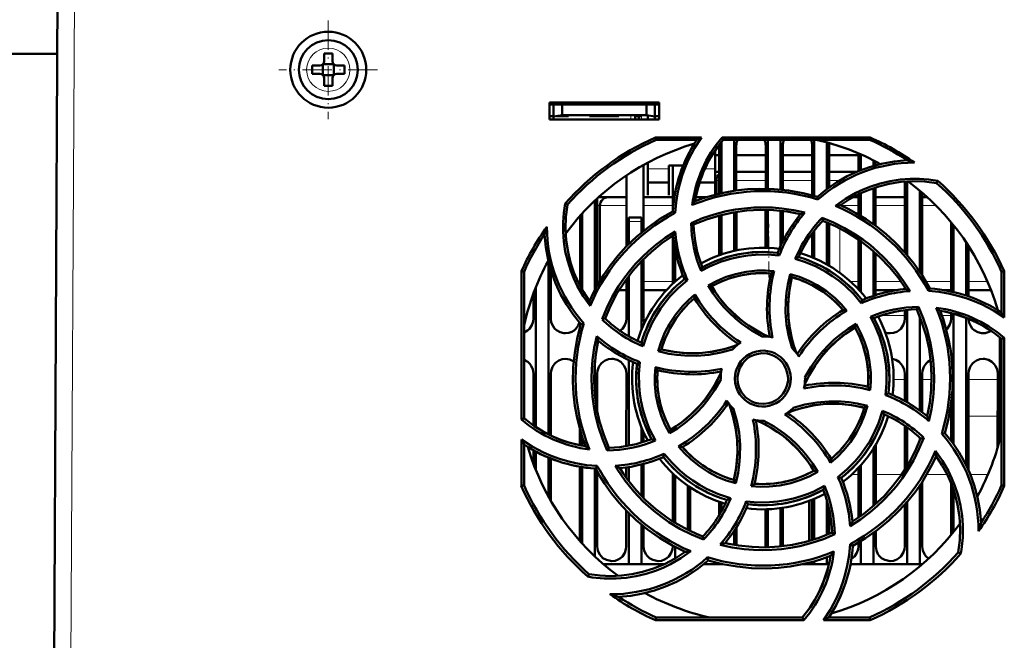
# Model space of a CAD drawing. Extents: x -1861 to 2179, y -1874 to 646.
# Tile 23 of 73: x 19 to 136, y -1584 to -1510. Entities that reach past the tile are written whole.
import ezdxf

# ---------------------------------------------------------------- set-up
doc = ezdxf.new("R2010")
doc.units = 0
doc.linetypes.add('DASHDOT', pattern=[18.5, 12, -3, 0.5, -3])

msp = doc.modelspace()

# ---------------------------------------------------------------- linework, layer by layer
at = {"color": 7, "lineweight": 50}
for p, q in [((23.07, -1587.23), (23.49, -1505.18)), ((23.45, -1514.34), (-40.32, -1514.34)), ((55.07, -1515.23), (55.07, -1514.31)), ((56.07, -1514.31), (56.07, -1515.23)), ((53.65, -1515.73), (54.57, -1515.73)), ((54.92, -1515.58), (54.93, -1515.59)), ((54.93, -1515.59), (56.21, -1515.59)), ((54.93, -1515.59), (54.93, -1516.86)), ((56.21, -1515.59), (56.22, -1515.58)), ((56.21, -1515.59), (56.21, -1516.86)), ((57.49, -1515.73), (56.57, -1515.73)), ((53.65, -1516.73), (54.57, -1516.73)), ((54.93, -1516.86), (54.92, -1516.88)), ((56.21, -1516.86), (54.93, -1516.86)), ((56.21, -1516.86), (56.22, -1516.88)), ((57.49, -1516.73), (56.57, -1516.73)), ((55.07, -1517.23), (55.07, -1518.15)), ((56.07, -1517.23), (56.07, -1518.15)), ((81.77, -1522.13), (81.77, -1520.13)), ((81.77, -1520.13), (94.77, -1520.13)), ((81.77, -1520.34), (94.77, -1520.34)), ((82.27, -1520.34), (82.27, -1521.79)), ((83.27, -1520.34), (83.27, -1521.61)), ((93.27, -1520.34), (93.27, -1521.61)), ((94.27, -1521.79), (94.27, -1520.34)), ((94.77, -1520.13), (94.77, -1522.13)), ((81.77, -1521.73), (82.27, -1521.73)), ((94.77, -1522.13), (81.77, -1522.13)), ((82.27, -1521.79), (83.27, -1521.61)), ((82.27, -1522.13), (82.27, -1521.79)), ((84.02, -1521.73), (82.6, -1521.73)), ((83.27, -1521.61), (93.27, -1521.61)), ((84.02, -1521.61), (84.02, -1521.73)), ((84.02, -1521.61), (84.02, -1521.73)), ((84.02, -1521.61), (84.02, -1521.73)), ((84.02, -1521.61), (84.02, -1521.73)), ((84.02, -1521.61), (84.02, -1521.73)), ((86.52, -1521.73), (86.52, -1521.61)), ((88.27, -1521.73), (86.52, -1521.73)), ((90.02, -1521.73), (88.27, -1521.73)), ((90.02, -1521.61), (90.02, -1521.73)), ((90.02, -1521.61), (90.02, -1521.73)), ((90.02, -1521.61), (90.02, -1521.73)), ((90.02, -1521.61), (90.02, -1521.73)), ((90.02, -1521.61), (90.02, -1521.73)), ((90.02, -1521.61), (90.02, -1521.73)), ((90.02, -1521.61), (90.02, -1521.73)), ((91.92, -1521.61), (91.92, -1521.73)), ((92.67, -1521.73), (91.92, -1521.73)), ((91.92, -1522.13), (91.92, -1521.73)), ((92.37, -1521.73), (92.37, -1522.13)), ((92.37, -1521.73), (92.67, -1521.73)), ((93.27, -1521.61), (94.27, -1521.79)), ((93.42, -1522.13), (93.42, -1521.64)), ((94.27, -1521.73), (94.77, -1521.73)), ((94.27, -1521.79), (94.27, -1522.13)), ((94.35, -1524.25), (99.78, -1524.25)), ((94.41, -1524.53), (94.35, -1524.25)), ((99.25, -1524.53), (94.41, -1524.53)), ((102.17, -1524.77), (102.17, -1530.87)), ((102.23, -1524.25), (119.78, -1524.25)), ((102.36, -1524.53), (102.23, -1524.25)), ((119.72, -1524.53), (102.36, -1524.53)), ((103.67, -1524.53), (103.67, -1530.59)), ((107.67, -1524.53), (107.67, -1530.34)), ((109.17, -1524.53), (109.17, -1530.43)), ((113.17, -1524.53), (113.17, -1531.17)), ((114.67, -1524.84), (114.67, -1530.36)), ((119.78, -1524.25), (119.72, -1524.53)), ((101.42, -1528.14), (101.42, -1525.78)), ((101.91, -1530.93), (101.91, -1525.23)), ((103.92, -1525.23), (103.92, -1530.55)), ((107.41, -1530.33), (107.41, -1525.23)), ((109.42, -1525.23), (109.42, -1530.45)), ((112.91, -1531.1), (112.91, -1525.23)), ((114.92, -1525.23), (114.92, -1530.17)), ((118.41, -1528.25), (118.41, -1526.14)), ((118.67, -1526.25), (118.67, -1528.15)), ((93.42, -1527.24), (93.42, -1528.14)), ((101.42, -1526.34), (101.91, -1526.34)), ((103.92, -1526.34), (107.41, -1526.34)), ((103.92, -1526.34), (107.41, -1526.34)), ((109.42, -1526.34), (112.91, -1526.34)), ((109.42, -1526.34), (112.91, -1526.34)), ((114.92, -1526.34), (118.41, -1526.34)), ((114.92, -1526.34), (118.41, -1526.34)), ((120.17, -1526.96), (120.17, -1527.64)), ((120.42, -1527.09), (120.42, -1527.56)), ((92.92, -1527.51), (92.93, -1535.32)), ((93.42, -1528.14), (93.42, -1531.09)), ((95.92, -1527.59), (97.63, -1527.59)), ((95.92, -1528.14), (95.92, -1527.59)), ((95.92, -1531.09), (95.92, -1528.14)), ((96.4, -1532.9), (96.41, -1527.59)), ((101.42, -1531.05), (101.42, -1528.14)), ((101.42, -1528.34), (101.91, -1528.34)), ((103.92, -1528.34), (107.41, -1528.34)), ((109.42, -1528.34), (112.91, -1528.34)), ((114.92, -1528.34), (118.19, -1528.34)), ((90.9, -1537.18), (90.91, -1528.75)), ((93.42, -1529.59), (95.92, -1529.59)), ((99.57, -1529.59), (101.42, -1529.59)), ((101.57, -1531.01), (101.57, -1529.34)), ((123.9, -1537.9), (123.91, -1529.48)), ((124.17, -1529.46), (124.17, -1538.2)), ((127.66, -1529.66), (127.79, -1529.4)), ((118.67, -1530.87), (118.67, -1533.55)), ((120.17, -1530.26), (120.17, -1534.54)), ((120.42, -1530.17), (120.43, -1534.73)), ((125.67, -1530.58), (125.67, -1540.17)), ((125.93, -1530.8), (125.93, -1540.57)), ((87.17, -1531.74), (87.17, -1542.33)), ((87.43, -1531.49), (87.43, -1541.84)), ((89.39, -1531.34), (87.61, -1531.34)), ((90.91, -1531.34), (88.76, -1531.34)), ((96.41, -1531.34), (92.93, -1531.34)), ((93.42, -1531.09), (93.42, -1531.09)), ((95.92, -1531.09), (95.92, -1531.09)), ((100.39, -1531.34), (99.13, -1531.34)), ((113.6, -1531.6), (113.53, -1531.28)), ((117.74, -1531.34), (118.4, -1531.34)), ((118.4, -1533.4), (118.41, -1530.99)), ((120.42, -1531.34), (123.9, -1531.34)), ((125.92, -1531.34), (126.54, -1531.34)), ((83.9, -1532.23), (83.63, -1532.1)), ((85.67, -1533.26), (85.67, -1542.31)), ((87.76, -1541.28), (87.76, -1532.34)), ((96.68, -1533.2), (96.4, -1533.02)), ((103.67, -1533.12), (103.67, -1537.71)), ((103.93, -1533.08), (103.93, -1537.65)), ((107.4, -1537.33), (107.4, -1532.83)), ((107.67, -1532.84), (107.67, -1537.34)), ((109.17, -1532.94), (109.17, -1537.13)), ((109.43, -1532.97), (109.43, -1536.58)), ((85.4, -1541.83), (85.4, -1533.55)), ((91.17, -1534.23), (91.17, -1533.73)), ((92.67, -1533.73), (91.17, -1533.73)), ((91.17, -1536.91), (91.17, -1534.23)), ((92.67, -1533.73), (92.67, -1534.23)), ((92.67, -1535.54), (92.67, -1534.23)), ((98.57, -1534.41), (98.87, -1534.59)), ((101.9, -1538.22), (101.9, -1533.51)), ((102.17, -1533.44), (102.17, -1538.13)), ((114.09, -1533.8), (114.16, -1534.13)), ((114.67, -1534.33), (114.67, -1539.32)), ((129.4, -1542.51), (129.4, -1534.34)), ((113.17, -1535.3), (113.17, -1538.58)), ((114.93, -1534.44), (114.93, -1539.47)), ((129.67, -1534.66), (129.67, -1542.57)), ((96.4, -1541.58), (96.4, -1535.91)), ((112.9, -1538.47), (112.9, -1535.66)), ((118.4, -1542.26), (118.4, -1536.35)), ((118.67, -1536.54), (118.67, -1542.55)), ((131.17, -1536.7), (131.17, -1542.98)), ((96.67, -1541.34), (96.67, -1537.43)), ((120.17, -1537.72), (120.17, -1543.03)), ((131.43, -1537.1), (131.43, -1543.07)), ((81.67, -1538.96), (81.67, -1559.44)), ((92.67, -1547.1), (92.67, -1538.95)), ((92.93, -1538.68), (92.93, -1545.73)), ((109.01, -1538.26), (108.82, -1537.93)), ((120.43, -1537.95), (120.43, -1542.94)), ((78.45, -1557.68), (78.47, -1540.11)), ((78.47, -1540.11), (78.77, -1540.18)), ((78.77, -1557.53), (78.77, -1540.18)), ((81.93, -1539.93), (81.93, -1545.73)), ((135.37, -1540.18), (135.66, -1540.11)), ((135.37, -1545.02), (135.37, -1540.18)), ((135.66, -1540.11), (135.67, -1545.59)), ((90.9, -1545.73), (90.9, -1541.05)), ((91.17, -1547.82), (91.17, -1540.7)), ((98.14, -1541.15), (97.77, -1541.06)), ((110.3, -1540.45), (110.51, -1540.81)), ((80.17, -1542), (80.17, -1558.58)), ((90.03, -1542.34), (90.9, -1542.34)), ((92.93, -1542.34), (95.65, -1542.34)), ((100.59, -1541.79), (101, -1541.9)), ((122.96, -1542.34), (120.43, -1542.34)), ((123.9, -1542.22), (123.9, -1542.03)), ((126.69, -1542.45), (126.87, -1542.16)), ((129.4, -1542.34), (128.51, -1542.34)), ((134.1, -1542.34), (131.43, -1542.34)), ((79.9, -1545.73), (79.9, -1542.68)), ((118.74, -1543.91), (118.84, -1543.54)), ((123.9, -1545.73), (123.9, -1544.73)), ((124.17, -1544.7), (124.17, -1555.65)), ((125.31, -1544.63), (125.5, -1544.33)), ((134.9, -1544.72), (134.9, -1544.69)), ((88.02, -1545.81), (88.37, -1545.73)), ((125.67, -1545.48), (125.67, -1556.61)), ((129.4, -1545.73), (129.4, -1545.08)), ((129.67, -1545.15), (129.67, -1560.61)), ((131.17, -1545.64), (131.17, -1563.11)), ((85.85, -1546.29), (85.51, -1546.37)), ((118, -1546.77), (118.11, -1546.35)), ((135.17, -1547.96), (135.17, -1560)), ((135.37, -1548.13), (135.67, -1547.99)), ((135.37, -1565.48), (135.37, -1548.13)), ((135.67, -1547.99), (135.68, -1565.55)), ((94.67, -1549.6), (95.05, -1549.39)), ((91.17, -1560.78), (91.17, -1550.64)), ((87.17, -1550.82), (87.17, -1554.83)), ((92.5, -1550.88), (92.17, -1551.08)), ((79.89, -1558.39), (79.9, -1552.23)), ((81.93, -1552.23), (81.94, -1559.57)), ((87.43, -1552.23), (87.44, -1556.67)), ((90.89, -1560.83), (90.9, -1552.23)), ((102.07, -1552.83), (102.07, -1552.94)), ((112.07, -1552.83), (112.06, -1552.72)), ((123.89, -1555.5), (123.9, -1552.23)), ((125.93, -1552.23), (125.94, -1556.81)), ((131.43, -1552.23), (131.44, -1563.7)), ((134.89, -1561), (134.9, -1552.23)), ((121.62, -1554.78), (121.96, -1554.58)), ((119.47, -1556.05), (119.08, -1556.27)), ((129.39, -1560.24), (129.39, -1555.62)), ((78.77, -1557.53), (78.45, -1557.68)), ((85.39, -1560.73), (85.39, -1558.88)), ((92.67, -1560.42), (92.67, -1558.57)), ((96.02, -1559.32), (96.13, -1558.89)), ((123.89, -1563.65), (123.89, -1558.43)), ((124.17, -1558.61), (124.17, -1563.21)), ((78.45, -1565.55), (78.45, -1560.05)), ((85.67, -1559.78), (85.67, -1560.79)), ((92.94, -1559.21), (92.94, -1560.34)), ((125.67, -1559.84), (125.67, -1560.18)), ((126.13, -1559.85), (125.76, -1559.93)), ((128.27, -1559.37), (128.62, -1559.29)), ((78.77, -1565.48), (78.77, -1560.65)), ((88.62, -1561.35), (88.82, -1561.03)), ((120.17, -1561.12), (120.17, -1567.95)), ((120.44, -1560.67), (120.44, -1567.7)), ((79.89, -1562.96), (79.89, -1561.33)), ((80.17, -1561.48), (80.17, -1563.67)), ((81.67, -1562.2), (81.67, -1566.82)), ((81.94, -1562.31), (81.94, -1567.32)), ((95.29, -1562.12), (95.39, -1561.74)), ((85.39, -1572.09), (85.39, -1563.28)), ((85.67, -1563.33), (85.67, -1572.4)), ((87.17, -1563.49), (87.17, -1573.93)), ((87.26, -1563.5), (87.45, -1563.19)), ((90.89, -1564.59), (90.89, -1563.36)), ((91.17, -1564.96), (91.17, -1563.32)), ((92.67, -1566.71), (92.67, -1563.01)), ((92.94, -1562.94), (92.94, -1566.99)), ((118.39, -1569.32), (118.39, -1563.41)), ((118.67, -1563.11), (118.67, -1569.12)), ((87.44, -1563.84), (87.44, -1572.73)), ((96.39, -1569.74), (96.39, -1564.07)), ((96.67, -1569.91), (96.67, -1564.32)), ((113.56, -1563.88), (113.13, -1563.76)), ((115.97, -1564.51), (116.36, -1564.6)), ((78.77, -1565.48), (78.45, -1565.55)), ((98.17, -1565.52), (98.17, -1570.74)), ((98.44, -1565.71), (98.44, -1570.88)), ((103.62, -1564.85), (103.85, -1565.24)), ((125.67, -1565.49), (125.67, -1574.83)), ((125.94, -1565.08), (125.94, -1572.73)), ((129.39, -1571.34), (129.39, -1565.26)), ((135.68, -1565.55), (135.37, -1565.48)), ((113.17, -1567.08), (113.17, -1571.88)), ((129.67, -1566.01), (129.67, -1571)), ((101.89, -1569.01), (101.89, -1567.44)), ((102.17, -1567.54), (102.17, -1568.53)), ((105.1, -1567.38), (105.31, -1567.73)), ((109.17, -1568.19), (109.17, -1572.72)), ((109.44, -1568.15), (109.44, -1572.69)), ((112.57, -1572.06), (112.57, -1567.32)), ((112.89, -1571.97), (112.89, -1567.2)), ((114.67, -1567.27), (114.67, -1571.33)), ((123.89, -1572.73), (123.89, -1567.77)), ((124.17, -1567.45), (124.17, -1574.83)), ((90.89, -1572.73), (90.89, -1568.47)), ((91.17, -1574.83), (91.17, -1568.75)), ((107.39, -1572.73), (107.39, -1568.33)), ((107.67, -1568.32), (107.67, -1572.82)), ((114.94, -1568.36), (114.94, -1571.21)), ((92.67, -1574.83), (92.67, -1570.12)), ((92.94, -1570.35), (92.94, -1572.73)), ((103.94, -1570.44), (103.94, -1572.59)), ((100.05, -1571.91), (99.97, -1571.53)), ((103.67, -1570.87), (103.67, -1572.54)), ((115.59, -1571.28), (115.26, -1571.07)), ((120.17, -1571.13), (120.17, -1574.83)), ((120.44, -1570.92), (120.44, -1572.73)), ((96.39, -1572.73), (96.39, -1572.64)), ((96.67, -1574.16), (96.67, -1572.78)), ((107.38, -1572.83), (107.39, -1572.73)), ((117.42, -1572.44), (117.73, -1572.64)), ((118.39, -1572.73), (118.39, -1572.28)), ((118.67, -1572.11), (118.67, -1574.83)), ((100.6, -1574.38), (100.52, -1574.02)), ((114.67, -1574.01), (114.67, -1574.83)), ((130.23, -1573.43), (130.54, -1573.58)), ((91.17, -1574.83), (88.17, -1574.83)), ((92.67, -1574.83), (91.17, -1574.83)), ((95.39, -1574.83), (92.67, -1574.83)), ((102.17, -1574.83), (100.07, -1574.83)), ((100.58, -1574.4), (100.62, -1574.39)), ((102.17, -1574.79), (102.17, -1574.83)), ((102.34, -1574.83), (102.17, -1574.83)), ((113.17, -1574.83), (111.79, -1574.83)), ((113.17, -1574.49), (113.17, -1574.83)), ((114.67, -1574.83), (113.17, -1574.83)), ((114.9, -1574.83), (114.67, -1574.83)), ((118.67, -1574.83), (117.45, -1574.83)), ((120.17, -1574.83), (118.67, -1574.83)), ((124.17, -1574.83), (120.17, -1574.83)), ((125.67, -1574.83), (124.17, -1574.83)), ((125.96, -1574.83), (125.67, -1574.83)), ((86.47, -1576), (86.32, -1576.3)), ((94.34, -1581.46), (94.41, -1581.13)), ((111.92, -1581.46), (94.34, -1581.46)), ((94.41, -1581.13), (111.77, -1581.13)), ((111.77, -1581.13), (111.92, -1581.46)), ((119.79, -1581.46), (114.25, -1581.46)), ((114.88, -1581.13), (119.72, -1581.13)), ((119.72, -1581.13), (119.79, -1581.46))]:
    msp.add_line(p, q, dxfattribs=at)
at = {"color": 7, "lineweight": 18}
for p, q in [((25.49, -1505.18), (25.07, -1587.23)), ((55.59, -1513.66), (55.57, -1513.66)), ((53, -1516.21), (53, -1516.23)), ((58.14, -1516.25), (58.14, -1516.23)), ((55.55, -1518.8), (55.57, -1518.8)), ((91.42, -1522.13), (91.42, -1521.61)), ((92.67, -1522.13), (92.67, -1521.73)), ((95.92, -1527.96), (93.42, -1527.96)), ((101.42, -1527.96), (100.21, -1527.96)), ((101.57, -1529.34), (101.91, -1529.34)), ((103.92, -1529.34), (107.41, -1529.34)), ((109.42, -1529.34), (112.91, -1529.34)), ((114.92, -1529.34), (116.21, -1529.34)), ((87.43, -1532.34), (87.76, -1532.34)), ((87.76, -1532.34), (90.9, -1532.34)), ((92.93, -1532.34), (96.4, -1532.34)), ((118.4, -1532.34), (116.37, -1532.34)), ((123.9, -1532.34), (120.43, -1532.34)), ((127.59, -1532.34), (125.93, -1532.34)), ((91.17, -1534.23), (92.67, -1534.23)), ((116.21, -1540.32), (116.21, -1535.04)), ((87.72, -1541.34), (87.43, -1541.34)), ((90.9, -1541.34), (90.69, -1541.34)), ((96.4, -1541.34), (92.93, -1541.34)), ((117.47, -1541.34), (118.4, -1541.34)), ((120.43, -1541.34), (123.44, -1541.34)), ((126.41, -1541.34), (129.4, -1541.34)), ((131.43, -1541.34), (133.69, -1541.34)), ((121.14, -1545.34), (123.9, -1545.34)), ((128.28, -1545.34), (129.4, -1545.34)), ((123.9, -1552.94), (122.56, -1552.94)), ((127.07, -1552.94), (125.94, -1552.94)), ((134.9, -1552.94), (131.44, -1552.94)), ((126.52, -1557.27), (126.57, -1557.27)), ((129.12, -1557.27), (129.39, -1557.27)), ((131.44, -1557.27), (134.89, -1557.27)), ((117.6, -1564.2), (118.39, -1564.2)), ((120.44, -1564.2), (123.52, -1564.2)), ((126.48, -1564.2), (128.92, -1564.2)), ((131.65, -1564.2), (133.74, -1564.2))]:
    msp.add_line(p, q, dxfattribs=at)
at = {"color": 7, "linetype": 'DASHDOT', "lineweight": 18, "ltscale": 0.292499}
msp.add_line((55.57, -1510.38), (55.57, -1522.08), dxfattribs=at)
at = {"color": 7, "linetype": 'DASHDOT', "lineweight": 18, "ltscale": 0.2925}
msp.add_line((61.42, -1516.23), (49.72, -1516.23), dxfattribs=at)
at = {"color": 7, "linetype": 'DASHDOT', "lineweight": 18, "ltscale": 0.01553}
for p, q in [((91.42, -1521.56), (91.42, -1522.18)), ((92.67, -1521.56), (92.67, -1522.18))]:
    msp.add_line(p, q, dxfattribs=at)
at = {"color": 7, "linetype": 'DASHDOT', "lineweight": 18, "ltscale": 0.003525}
for p, q in [((82.27, -1521.6), (82.27, -1521.74)), ((88.27, -1521.6), (88.27, -1521.74))]:
    msp.add_line(p, q, dxfattribs=at)
at = {"color": 7, "linetype": 'DASHDOT', "lineweight": 18, "ltscale": 0.045015}
msp.add_line((92.82, -1534.23), (91.01, -1534.23), dxfattribs=at)
at = {"color": 7, "linetype": 'DASHDOT', "lineweight": 18, "ltscale": 0.158231}
msp.add_line((107.76, -1540.84), (107.76, -1534.51), dxfattribs=at)
at = {"color": 7, "lineweight": 50}
for points in [[(99.78, -1524.25), (98.97, -1525.53), (98.27, -1526.87), (97.86, -1527.81), (97.51, -1528.77), (97.22, -1529.74), (96.99, -1530.72), (96.79, -1531.95), (96.68, -1533.2)], [(113.53, -1531.28), (114.66, -1530.37), (115.84, -1529.56), (117.08, -1528.86), (118.37, -1528.27), (119.7, -1527.78), (121.14, -1527.38), (122.63, -1527.11), (124.15, -1526.96)], [(115.69, -1532.36), (116.85, -1531.54), (118.09, -1530.83), (118.96, -1530.42), (119.85, -1530.07), (120.99, -1529.7), (122.15, -1529.43), (123.34, -1529.25), (124.53, -1529.16), (125.62, -1529.16), (126.71, -1529.24), (127.79, -1529.4)], [(127.66, -1529.66), (126.24, -1529.48), (124.82, -1529.44), (123.42, -1529.52), (122.05, -1529.74), (120.83, -1530.05), (119.65, -1530.45), (118.49, -1530.95), (117.35, -1531.57), (116.26, -1532.3)], [(113.53, -1531.28), (111.83, -1530.84), (110.12, -1530.54), (108.4, -1530.37), (106.68, -1530.33), (105.24, -1530.4), (103.82, -1530.56), (102.39, -1530.82), (100.98, -1531.17), (100.01, -1531.47), (99.04, -1531.81)], [(86.6, -1544.23), (85.78, -1543.06), (85.07, -1541.83), (84.66, -1540.96), (84.3, -1540.07), (83.94, -1538.93), (83.66, -1537.77), (83.48, -1536.59), (83.39, -1535.4), (83.39, -1534.3), (83.47, -1533.2), (83.63, -1532.1)], [(83.9, -1532.23), (83.72, -1533.66), (83.67, -1535.07), (83.76, -1536.47), (83.98, -1537.85), (84.28, -1539.06), (84.68, -1540.25), (85.19, -1541.41), (85.81, -1542.54), (86.53, -1543.64)], [(96.4, -1533.02), (94.88, -1533.91), (93.46, -1534.91), (92.13, -1536), (90.89, -1537.19), (89.92, -1538.26), (89.02, -1539.38), (88.2, -1540.57), (87.45, -1541.81), (86.97, -1542.71), (86.53, -1543.64)], [(98.57, -1534.41), (99.93, -1533.84), (101.31, -1533.37), (102.73, -1533.01), (103.81, -1532.8), (104.91, -1532.66), (106.02, -1532.57), (107.13, -1532.54), (108.22, -1532.57), (109.31, -1532.66), (110.69, -1532.87), (112.06, -1533.17)], [(98.86, -1534.59), (100.4, -1533.97), (101.97, -1533.49), (103.55, -1533.14), (105.16, -1532.92), (106.75, -1532.83), (108.34, -1532.87), (109.94, -1533.04), (111.54, -1533.34)], [(126.87, -1542.16), (125.98, -1540.65), (124.99, -1539.23), (123.89, -1537.89), (122.7, -1536.65), (121.64, -1535.69), (120.51, -1534.79), (119.33, -1533.96), (118.08, -1533.21), (117.18, -1532.73), (116.26, -1532.3)], [(114.09, -1533.79), (115.45, -1534.35), (116.76, -1535), (118.01, -1535.75), (118.93, -1536.37), (119.81, -1537.04), (120.65, -1537.76), (121.46, -1538.52), (122.21, -1539.32), (122.92, -1540.15), (123.75, -1541.28), (124.52, -1542.46)], [(114.16, -1534.13), (115.69, -1534.78), (117.14, -1535.55), (118.51, -1536.43), (119.8, -1537.41), (120.98, -1538.47), (122.08, -1539.62), (123.1, -1540.87), (124.01, -1542.21)], [(88.02, -1545.81), (88.58, -1544.45), (89.23, -1543.14), (89.97, -1541.88), (90.59, -1540.97), (91.27, -1540.09), (91.99, -1539.25), (92.75, -1538.44), (93.55, -1537.69), (94.39, -1536.98), (95.51, -1536.15), (96.69, -1535.39)], [(85.51, -1546.37), (84.6, -1545.24), (83.8, -1544.05), (83.1, -1542.82), (82.5, -1541.53), (82.01, -1540.2), (81.61, -1538.75), (81.34, -1537.27), (81.2, -1535.75)], [(88.37, -1545.73), (89.02, -1544.21), (89.78, -1542.76), (90.66, -1541.39), (91.64, -1540.1), (92.7, -1538.91), (93.86, -1537.81), (95.1, -1536.8), (96.44, -1535.89)], [(108.82, -1537.93), (107.3, -1537.83), (105.79, -1537.87), (104.31, -1538.07), (102.85, -1538.42), (101.43, -1538.92), (100.66, -1539.27), (99.9, -1539.65)], [(109.01, -1538.26), (107.61, -1538.14), (106.21, -1538.16), (105.27, -1538.25), (104.33, -1538.4), (103.39, -1538.61), (102.05, -1539.01), (100.76, -1539.55), (99.75, -1540.08)], [(118.74, -1543.91), (117.84, -1542.84), (116.84, -1541.86), (116.11, -1541.26), (115.34, -1540.7), (114.53, -1540.18), (113.29, -1539.52), (112.01, -1538.98), (110.91, -1538.64)], [(100.59, -1541.79), (101.64, -1541.24), (102.71, -1540.79), (103.82, -1540.44), (105.09, -1540.18), (106.39, -1540.04), (107.4, -1540.03), (108.42, -1540.1)], [(98.14, -1541.15), (97.07, -1542.06), (96.09, -1543.07), (95.49, -1543.8), (94.93, -1544.57), (94.41, -1545.38), (93.95, -1546.21), (93.34, -1547.58), (92.88, -1549)], [(108.04, -1540.37), (106.83, -1540.33), (105.63, -1540.4), (104.44, -1540.6), (103.29, -1540.91), (102.16, -1541.33), (101, -1541.9)], [(110.53, -1549.22), (110.14, -1547.84), (109.89, -1546.44), (109.77, -1545.01), (109.79, -1543.57), (109.87, -1542.62), (110.02, -1541.68), (110.3, -1540.45)], [(110.51, -1540.81), (110.21, -1542.31), (110.07, -1543.81), (110.07, -1545.31), (110.24, -1546.8), (110.56, -1548.27), (110.79, -1549.06), (111.07, -1549.84)], [(110.51, -1540.81), (110.26, -1542.03), (110.11, -1543.25), (110.07, -1544.46), (110.12, -1545.67), (110.27, -1546.87), (110.51, -1548.07), (110.76, -1548.96), (111.07, -1549.84)], [(110.3, -1540.45), (111.42, -1540.79), (112.5, -1541.23), (113.52, -1541.77), (114.61, -1542.48), (115.62, -1543.3), (116.35, -1544.01), (117.02, -1544.79)], [(106.97, -1547.83), (105.72, -1547.13), (104.55, -1546.32), (103.81, -1545.71), (103.11, -1545.06), (102.45, -1544.36), (101.83, -1543.63), (101.18, -1542.73), (100.59, -1541.79)], [(101.01, -1541.9), (101.42, -1542.55), (101.87, -1543.18), (102.84, -1544.35), (103.93, -1545.41), (104.63, -1545.99), (105.36, -1546.53), (106.14, -1547.03), (106.95, -1547.48), (107.78, -1547.88)], [(135.67, -1545.59), (134.39, -1544.76), (133.05, -1544.06), (132.12, -1543.66), (131.16, -1543.3), (130.19, -1543.01), (129.21, -1542.78), (127.96, -1542.57), (126.69, -1542.45)], [(94.67, -1549.6), (95.02, -1548.47), (95.47, -1547.39), (96.01, -1546.36), (96.72, -1545.28), (97.54, -1544.27), (98.25, -1543.54), (99.02, -1542.87)], [(125.31, -1544.63), (125.92, -1546.17), (126.41, -1547.73), (126.76, -1549.32), (126.97, -1550.93), (127.06, -1552.52), (127.03, -1554.11), (126.86, -1555.71), (126.56, -1557.3)], [(125.5, -1544.32), (126.07, -1545.68), (126.53, -1547.07), (126.9, -1548.48), (127.1, -1549.57), (127.25, -1550.66), (127.34, -1551.77), (127.37, -1552.88), (127.34, -1553.97), (127.25, -1555.06), (127.05, -1556.47), (126.74, -1557.87)], [(128.62, -1559.29), (129.06, -1557.59), (129.36, -1555.88), (129.53, -1554.17), (129.56, -1552.45), (129.49, -1551.01), (129.33, -1549.58), (129.08, -1548.16), (128.73, -1546.75), (128.43, -1545.77), (128.09, -1544.81)], [(78.77, -1547.36), (79.19, -1547.13), (79.42, -1546.92), (79.7, -1546.51), (79.86, -1546.05), (79.9, -1545.73)], [(81.93, -1545.73), (82, -1546.2), (82.2, -1546.64), (82.38, -1546.9), (82.61, -1547.11), (83.03, -1547.34), (83.49, -1547.45), (83.67, -1547.46)], [(90.14, -1547.17), (90.42, -1546.92), (90.7, -1546.51), (90.86, -1546.05), (90.9, -1545.73)], [(121.62, -1554.78), (121.74, -1553.4), (121.73, -1552), (121.64, -1551.06), (121.49, -1550.12), (121.28, -1549.18), (120.88, -1547.83), (120.35, -1546.54), (119.81, -1545.51)], [(121.96, -1554.58), (122.07, -1553.06), (122.02, -1551.56), (121.83, -1550.07), (121.48, -1548.62), (120.97, -1547.2), (120.63, -1546.42), (120.24, -1545.66)], [(122.17, -1547.46), (122.56, -1547.42), (122.93, -1547.29), (123.19, -1547.13), (123.42, -1546.92), (123.7, -1546.51), (123.86, -1546.05), (123.9, -1545.73)], [(128.81, -1547.04), (128.92, -1546.92), (129.2, -1546.51), (129.36, -1546.05), (129.4, -1545.73)], [(131.43, -1545.75), (131.51, -1546.21), (131.7, -1546.64), (131.88, -1546.9), (132.11, -1547.11), (132.53, -1547.34), (132.99, -1547.45), (133.17, -1547.46)], [(83.67, -1547.46), (84.06, -1547.42), (84.43, -1547.29), (84.69, -1547.13), (84.92, -1546.92), (85.17, -1546.56), (85.34, -1546.16)], [(85.51, -1546.37), (85.07, -1548.07), (84.77, -1549.78), (84.6, -1551.49), (84.57, -1553.21), (84.64, -1554.65), (84.8, -1556.08), (85.05, -1557.5), (85.4, -1558.91), (85.7, -1559.89), (86.04, -1560.85)], [(112.01, -1553.55), (112.59, -1552.39), (113.26, -1551.29), (114.02, -1550.26), (114.86, -1549.29), (115.78, -1548.4), (116.85, -1547.54), (118, -1546.77)], [(112.06, -1552.72), (112.77, -1551.48), (113.58, -1550.31), (114.19, -1549.57), (114.84, -1548.87), (115.54, -1548.2), (116.28, -1547.59), (117.17, -1546.94), (118.11, -1546.35)], [(119.53, -1553.81), (119.57, -1552.59), (119.49, -1551.39), (119.3, -1550.21), (118.99, -1549.05), (118.57, -1547.93), (118, -1546.77)], [(118.11, -1546.35), (118.66, -1547.39), (119.11, -1548.46), (119.46, -1549.56), (119.72, -1550.83), (119.86, -1552.13), (119.87, -1553.16), (119.8, -1554.2)], [(88.62, -1561.35), (88.06, -1559.99), (87.59, -1558.6), (87.23, -1557.19), (87.02, -1556.11), (86.87, -1555.01), (86.79, -1553.9), (86.76, -1552.79), (86.79, -1551.7), (86.88, -1550.6), (87.09, -1549.2), (87.39, -1547.81)], [(88.82, -1561.03), (88.21, -1559.49), (87.72, -1557.93), (87.37, -1556.34), (87.16, -1554.73), (87.07, -1553.15), (87.1, -1551.55), (87.27, -1549.95), (87.57, -1548.36)], [(103.46, -1549.37), (102.08, -1549.75), (100.68, -1550.01), (99.25, -1550.13), (97.81, -1550.11), (96.86, -1550.03), (95.91, -1549.88), (94.67, -1549.6)], [(95.05, -1549.39), (96.54, -1549.68), (98.04, -1549.83), (99.54, -1549.82), (101.03, -1549.66), (102.5, -1549.34), (103.29, -1549.1), (104.07, -1548.82)], [(95.05, -1549.39), (96.26, -1549.64), (97.48, -1549.78), (98.7, -1549.83), (99.9, -1549.78), (101.1, -1549.63), (102.3, -1549.38), (103.19, -1549.13), (104.07, -1548.82)], [(103.76, -1552.83), (103.79, -1552.39), (103.87, -1551.96), (104.02, -1551.54), (104.22, -1551.15), (104.47, -1550.78), (104.77, -1550.45), (105.1, -1550.17), (105.47, -1549.93), (105.88, -1549.75), (106.31, -1549.61), (106.75, -1549.54), (107.18, -1549.52), (107.62, -1549.57), (108.06, -1549.68), (108.48, -1549.84), (108.86, -1550.05), (109.21, -1550.31), (109.52, -1550.62), (109.8, -1550.97), (110.03, -1551.36), (110.2, -1551.76), (110.33, -1552.29), (110.37, -1552.83)], [(79.9, -1552.23), (79.82, -1551.77), (79.63, -1551.32), (79.44, -1551.07), (79.22, -1550.85), (79, -1550.71), (78.77, -1550.61)], [(83.67, -1550.5), (83.27, -1550.54), (82.9, -1550.67), (82.64, -1550.83), (82.41, -1551.04), (82.13, -1551.45), (81.97, -1551.91), (81.93, -1552.23)], [(89.17, -1550.5), (88.77, -1550.54), (88.4, -1550.67), (88.14, -1550.83), (87.91, -1551.04), (87.63, -1551.45), (87.47, -1551.91), (87.43, -1552.23)], [(90.9, -1552.23), (90.82, -1551.77), (90.63, -1551.32), (90.44, -1551.07), (90.22, -1550.85), (89.8, -1550.62), (89.34, -1550.51), (89.17, -1550.5)], [(110.07, -1552.83), (110.01, -1552.29), (109.85, -1551.74), (109.6, -1551.23), (109.36, -1550.9), (109.07, -1550.6), (108.74, -1550.34), (108.37, -1550.13), (107.98, -1549.97), (107.58, -1549.87), (106.96, -1549.83), (106.35, -1549.92), (105.95, -1550.04), (105.57, -1550.23), (105.22, -1550.47), (104.92, -1550.74), (104.66, -1551.05), (104.36, -1551.54), (104.17, -1552.08), (104.07, -1552.62), (104.07, -1552.83)], [(123.9, -1552.23), (123.82, -1551.77), (123.63, -1551.32), (123.44, -1551.07), (123.22, -1550.85), (122.83, -1550.63), (122.39, -1550.51)], [(126.95, -1550.65), (126.64, -1550.83), (126.41, -1551.04), (126.13, -1551.45), (125.97, -1551.91), (125.93, -1552.23)], [(133.17, -1550.5), (132.77, -1550.54), (132.4, -1550.67), (132.14, -1550.83), (131.91, -1551.04), (131.63, -1551.45), (131.47, -1551.91), (131.43, -1552.23)], [(134.9, -1552.23), (134.82, -1551.77), (134.63, -1551.32), (134.44, -1551.07), (134.22, -1550.85), (133.8, -1550.62), (133.34, -1550.51), (133.17, -1550.5)], [(92.17, -1551.08), (92.06, -1552.6), (92.11, -1554.1), (92.3, -1555.59), (92.65, -1557.04), (93.16, -1558.46), (93.5, -1559.24), (93.89, -1560)], [(92.5, -1550.88), (92.39, -1552.28), (92.41, -1553.68), (92.5, -1554.63), (92.65, -1555.57), (92.86, -1556.51), (93.12, -1557.41), (93.37, -1558.13), (93.65, -1558.82), (93.98, -1559.5), (94.34, -1560.16)], [(96.02, -1559.32), (95.47, -1558.27), (95.01, -1557.19), (94.67, -1556.08), (94.4, -1554.81), (94.27, -1553.51), (94.26, -1552.49), (94.33, -1551.47)], [(94.6, -1551.85), (94.56, -1553.07), (94.64, -1554.27), (94.83, -1555.45), (95.14, -1556.61), (95.56, -1557.74), (96.13, -1558.89)], [(102.07, -1552.94), (101.36, -1554.18), (100.55, -1555.36), (99.95, -1556.1), (99.29, -1556.8), (98.6, -1557.46), (97.86, -1558.08), (96.97, -1558.73), (96.02, -1559.32)], [(96.13, -1558.89), (96.79, -1558.47), (97.41, -1558.03), (98.58, -1557.05), (99.64, -1555.97), (100.22, -1555.27), (100.76, -1554.53), (101.26, -1553.76), (101.71, -1552.95), (102.12, -1552.11)], [(110.37, -1552.83), (110.35, -1553.27), (110.26, -1553.7), (110.12, -1554.12), (109.92, -1554.51), (109.66, -1554.88), (109.36, -1555.22), (109.03, -1555.5), (108.66, -1555.73), (108.25, -1555.92), (107.82, -1556.05), (107.39, -1556.13), (106.95, -1556.14), (106.52, -1556.1), (106.08, -1555.99), (105.66, -1555.83), (105.28, -1555.62), (104.93, -1555.36), (104.61, -1555.05), (104.34, -1554.7), (104.11, -1554.31), (103.93, -1553.91), (103.8, -1553.38), (103.76, -1552.83)], [(104.07, -1552.83), (104.12, -1553.38), (104.28, -1553.92), (104.54, -1554.43), (104.77, -1554.77), (105.06, -1555.06), (105.39, -1555.32), (105.76, -1555.53), (106.15, -1555.69), (106.55, -1555.79), (107.17, -1555.83), (107.78, -1555.74), (108.18, -1555.62), (108.56, -1555.43), (108.91, -1555.19), (109.21, -1554.92), (109.47, -1554.61), (109.77, -1554.12), (109.96, -1553.58), (110.06, -1553.04), (110.07, -1552.83)], [(103.06, -1555.82), (103.54, -1557.27), (103.87, -1558.74), (104.05, -1560.23), (104.07, -1561.72), (103.94, -1563.22), (103.8, -1564.04), (103.62, -1564.85)], [(103.06, -1555.82), (103.52, -1557.23), (103.84, -1558.66), (104.02, -1560.11), (104.06, -1561.57), (103.96, -1563.03), (103.82, -1563.94), (103.62, -1564.85)], [(103.61, -1556.45), (104, -1557.83), (104.25, -1559.23), (104.37, -1560.66), (104.36, -1562.1), (104.27, -1563.05), (104.13, -1564), (103.85, -1565.24)], [(119.08, -1556.27), (117.59, -1555.98), (116.09, -1555.83), (114.59, -1555.84), (113.1, -1556), (111.63, -1556.32), (110.84, -1556.56), (110.06, -1556.84)], [(119.08, -1556.28), (117.87, -1556.02), (116.65, -1555.88), (115.43, -1555.83), (114.23, -1555.88), (113.03, -1556.03), (111.83, -1556.28), (110.94, -1556.53), (110.06, -1556.84)], [(110.68, -1556.28), (112.06, -1555.9), (113.47, -1555.65), (114.9, -1555.53), (116.34, -1555.55), (117.29, -1555.63), (118.23, -1555.77), (119.47, -1556.05)], [(119.47, -1556.05), (119.13, -1557.17), (118.69, -1558.24), (118.16, -1559.27), (117.45, -1560.36), (116.63, -1561.37), (115.9, -1562.12), (115.1, -1562.81)], [(115.97, -1564.51), (117.03, -1563.61), (118, -1562.62), (118.6, -1561.89), (119.17, -1561.12), (119.69, -1560.31), (120.15, -1559.48), (120.77, -1558.1), (121.25, -1556.65)], [(113.13, -1563.76), (112.71, -1563.11), (112.26, -1562.48), (111.29, -1561.31), (110.2, -1560.25), (109.5, -1559.67), (108.77, -1559.13), (107.99, -1558.63), (107.18, -1558.18), (106.35, -1557.78)], [(107.18, -1557.83), (108.43, -1558.53), (109.6, -1559.35), (110.34, -1559.95), (111.04, -1560.61), (111.71, -1561.3), (112.32, -1562.04), (112.98, -1562.94), (113.57, -1563.88)], [(78.45, -1560.05), (79.72, -1560.87), (81.06, -1561.58), (82, -1561.98), (82.96, -1562.33), (83.93, -1562.63), (84.91, -1562.86), (86.17, -1563.08), (87.45, -1563.19)], [(126.13, -1559.85), (125.57, -1561.21), (124.93, -1562.52), (124.18, -1563.77), (123.56, -1564.69), (122.89, -1565.57), (122.17, -1566.42), (121.41, -1567.22), (120.62, -1567.97), (119.78, -1568.68), (118.63, -1569.54), (117.41, -1570.33)], [(125.76, -1559.93), (125.11, -1561.45), (124.35, -1562.9), (123.47, -1564.27), (122.49, -1565.56), (121.43, -1566.75), (120.27, -1567.85), (119.03, -1568.86), (117.69, -1569.78)], [(128.62, -1559.29), (129.53, -1560.42), (130.33, -1561.61), (131.03, -1562.85), (131.63, -1564.13), (132.12, -1565.47), (132.52, -1566.91), (132.79, -1568.39), (132.93, -1569.91)], [(103.85, -1565.24), (102.73, -1564.9), (101.67, -1564.47), (100.64, -1563.93), (99.55, -1563.22), (98.53, -1562.4), (97.78, -1561.67), (97.08, -1560.87)], [(95.39, -1561.74), (96.28, -1562.79), (97.27, -1563.76), (97.99, -1564.36), (98.76, -1564.92), (99.57, -1565.44), (100.4, -1565.9), (101.09, -1566.23), (101.8, -1566.52), (102.52, -1566.78), (103.25, -1567)], [(117.73, -1572.64), (119.25, -1571.75), (120.67, -1570.75), (122, -1569.66), (123.24, -1568.47), (124.21, -1567.4), (125.11, -1566.28), (125.93, -1565.09), (126.68, -1563.85), (127.16, -1562.95), (127.6, -1562.02)], [(127.53, -1561.4), (128.35, -1562.56), (129.07, -1563.8), (129.48, -1564.66), (129.84, -1565.56), (130.21, -1566.7), (130.49, -1567.86), (130.68, -1569.04), (130.77, -1570.23), (130.76, -1571.66), (130.62, -1573.09), (130.54, -1573.58)], [(130.23, -1573.43), (130.41, -1572), (130.46, -1570.59), (130.37, -1569.19), (130.15, -1567.81), (129.85, -1566.6), (129.45, -1565.41), (128.94, -1564.25), (128.32, -1563.12), (127.6, -1562.02)], [(97.87, -1573.37), (96.3, -1572.59), (94.81, -1571.7), (93.4, -1570.7), (92.07, -1569.61), (91.03, -1568.61), (90.05, -1567.56), (89.14, -1566.44), (88.3, -1565.25), (87.76, -1564.39), (87.26, -1563.5)], [(89.81, -1563.56), (90.74, -1564.93), (91.76, -1566.21), (92.9, -1567.41), (94.14, -1568.51), (95.01, -1569.19), (95.92, -1569.83), (97.24, -1570.62), (98.62, -1571.32), (100.05, -1571.91)], [(113.57, -1563.88), (112.54, -1564.43), (111.47, -1564.88), (110.37, -1565.23), (109.1, -1565.5), (107.8, -1565.63), (106.75, -1565.65), (105.69, -1565.58)], [(106.09, -1565.29), (107.3, -1565.33), (108.5, -1565.26), (109.69, -1565.06), (110.84, -1564.76), (111.97, -1564.33), (113.13, -1563.76)], [(105.1, -1567.38), (106.48, -1567.5), (107.87, -1567.48), (108.81, -1567.39), (109.75, -1567.24), (110.69, -1567.04), (111.6, -1566.78), (112.32, -1566.52), (113.03, -1566.24), (113.72, -1565.91), (114.39, -1565.55)], [(105.31, -1567.73), (106.83, -1567.83), (108.34, -1567.79), (109.82, -1567.59), (111.28, -1567.24), (112.7, -1566.74), (113.47, -1566.39), (114.23, -1566.01)], [(115.6, -1571.28), (114.24, -1571.85), (112.86, -1572.31), (111.44, -1572.68), (110.36, -1572.89), (109.26, -1573.04), (108.15, -1573.13), (107.04, -1573.16), (105.95, -1573.13), (104.86, -1573.04), (103.43, -1572.83), (102.01, -1572.52)], [(115.27, -1571.07), (113.73, -1571.69), (112.16, -1572.17), (110.58, -1572.52), (108.97, -1572.74), (107.38, -1572.83), (105.79, -1572.79), (104.19, -1572.62), (102.59, -1572.32)], [(87.44, -1572.73), (87.52, -1573.19), (87.71, -1573.64), (87.9, -1573.89), (88.12, -1574.1), (88.54, -1574.33), (89, -1574.44), (89.17, -1574.45)], [(89.17, -1574.45), (89.56, -1574.41), (89.93, -1574.27), (90.2, -1574.11), (90.43, -1573.9), (90.7, -1573.49), (90.85, -1573.03), (90.89, -1572.73)], [(92.94, -1572.73), (93.02, -1573.19), (93.21, -1573.64), (93.4, -1573.89), (93.62, -1574.1), (94.04, -1574.33), (94.5, -1574.44), (94.67, -1574.45)], [(94.67, -1574.45), (95.06, -1574.41), (95.43, -1574.27), (95.7, -1574.11), (95.93, -1573.9), (96.2, -1573.49), (96.35, -1573.03), (96.39, -1572.73)], [(114.25, -1581.46), (115.07, -1580.19), (115.78, -1578.86), (116.19, -1577.93), (116.54, -1576.97), (116.84, -1576), (117.08, -1575.02), (117.3, -1573.74), (117.42, -1572.44)], [(117.56, -1574.2), (117.93, -1573.9), (118.2, -1573.49), (118.35, -1573.03), (118.39, -1572.73)], [(120.44, -1572.73), (120.52, -1573.19), (120.71, -1573.64), (120.9, -1573.89), (121.12, -1574.1), (121.54, -1574.33), (122, -1574.44), (122.17, -1574.45)], [(122.17, -1574.45), (122.56, -1574.41), (122.93, -1574.27), (123.2, -1574.11), (123.43, -1573.9), (123.7, -1573.49), (123.85, -1573.03), (123.89, -1572.73)], [(125.94, -1572.73), (126.02, -1573.19), (126.21, -1573.64), (126.4, -1573.89), (126.71, -1574.16)], [(98.52, -1573.29), (97.35, -1574.12), (96.12, -1574.83), (95.26, -1575.24), (94.36, -1575.61), (93.23, -1575.98), (92.06, -1576.26), (90.88, -1576.45), (89.69, -1576.54), (88.26, -1576.53), (86.84, -1576.39), (86.32, -1576.3)], [(97.87, -1573.37), (96.67, -1574.15), (95.42, -1574.82), (94.12, -1575.35), (92.79, -1575.75), (91.56, -1576.02), (90.32, -1576.17), (89.06, -1576.23), (87.77, -1576.17), (86.47, -1576)], [(100.6, -1574.38), (102.3, -1574.82), (104.01, -1575.12), (105.73, -1575.29), (107.45, -1575.33), (108.89, -1575.26), (110.31, -1575.1), (111.74, -1574.84), (113.15, -1574.49), (114.12, -1574.2), (115.09, -1573.85)], [(89.98, -1578.7), (91.43, -1578.56), (92.84, -1578.31), (94.21, -1577.95), (95.55, -1577.48), (96.85, -1576.9), (98.16, -1576.18), (99.41, -1575.34), (100.6, -1574.38)]]:
    msp.add_lwpolyline(points, dxfattribs=at)
for radius in [4.5, 3.5]:
    msp.add_circle((55.57, -1516.23), radius, dxfattribs=at)
at = {"color": 7, "lineweight": 18}
for start, end in [(90, 179.4706), (0, 89.4706), (180, 269.4706), (270, 359.4706)]:
    msp.add_arc((55.57, -1516.23), 2.57, start, end, dxfattribs=at)
at = {"color": 7, "lineweight": 50}
for centre, radius, start, end in [((55.57, -1531.4), 17.1, 89.9978, 91.6733), ((55.57, -1531.4), 17.1, 88.3267, 90.0022), ((70.74, -1516.23), 17.1, 178.3267, 180.0022), ((54.57, -1515.23), 0.5, 270, 360), ((56.57, -1515.23), 0.5, 180, 270), ((40.4, -1516.23), 17.1, 359.9978, 1.6733), ((70.78, -1516.23), 17.14, 179.9996, 181.6715), ((54.57, -1517.23), 0.5, 0, 90), ((56.57, -1517.23), 0.5, 90, 180), ((40.36, -1516.23), 17.14, 358.3285, 0.0004), ((55.57, -1501.02), 17.13, 268.3286, 271.6729), ((107.04, -1552.83), 31.27, 113.9462, 138.4836), ((107.07, -1552.83), 29, 106.2315, 143.7055), ((113.87, -1534.17), 17.51, 146.5977, 176.2303), ((113.85, -1534.18), 15.28, 139.4824, 172.7953), ((113.9, -1534.19), 15.04, 140.0655, 170.9043), ((117.28, -1558), 38.02, 117.4073, 118.3144), ((105.69, -1525.26), 1.77, 155.5602, 178.9273), ((105.64, -1525.26), 1.77, 1.0727, 24.4421), ((111.19, -1525.26), 1.77, 155.5602, 178.9273), ((111.14, -1525.26), 1.77, 1.0727, 24.4421), ((107.07, -1552.83), 29, 61.2345, 77.3856), ((116.48, -1525.24), 1.56, 168.3955, 179.7115), ((107.09, -1552.78), 30.95, 56.5499, 65.9119), ((107.08, -1552.84), 31.28, 54.9732, 66.0518), ((100.47, -1525.23), 1.43, 0.0335, 4.9194), ((125.07, -1544.43), 17.2, 90.1058, 131.8034), ((118.15, -1549.09), 22.92, 72.5342, 74.849), ((102.57, -1529.34), 1, 131.2445, 180), ((107.07, -1552.83), 29, 16.2315, 53.7055), ((107.1, -1552.84), 31.27, 24.0095, 48.5569), ((107.07, -1552.82), 22.2, 72.8819, 112.17), ((87.61, -1532.34), 1, 90, 91.1151), ((88.76, -1532.34), 1, 90, 180), ((115, -1544.75), 20.55, 140.9596, 142.5601), ((107.07, -1552.81), 22.2, 117.921, 157.2549), ((125.08, -1544.43), 17.22, 139.1507, 158.9978), ((118.62, -1554.06), 21.9, 107.4313, 108.8722), ((118.48, -1553.42), 21.24, 95.9897, 97.542), ((107.06, -1552.81), 22.19, 27.8372, 67.1397), ((113.95, -1534.16), 15.38, 180.9083, 202.6111), ((124.98, -1544.38), 17.4, 140.5839, 158.2405), ((125.1, -1544.48), 15.34, 135.8645, 157.6209), ((124.97, -1544.37), 14.89, 136.5452, 156.5403), ((107.04, -1552.84), 31.28, 144.8592, 155.9889), ((103.32, -1541.74), 22.92, 162.4699, 164.8432), ((98.68, -1534.81), 17.21, 180.084, 221.8343), ((116.25, -1545.6), 22.06, 152.4404, 153.8818), ((113.81, -1534.16), 17.16, 184.1017, 204.039), ((113.75, -1534.19), 14.89, 181.5343, 201.5293), ((107.02, -1552.81), 30.95, 146.5499, 155.9119), ((113.76, -1534.19), 17.4, 185.581, 203.2377), ((107.07, -1552.83), 15.5, 82.7584, 118.2829), ((107.06, -1552.82), 14.99, 83.2759, 118.5515), ((107.07, -1552.83), 29, 151.2345, 167.3963), ((120.76, -1558.6), 22.25, 115.1158, 116.2622), ((107.07, -1552.82), 14.99, 38.2759, 73.5508), ((107.07, -1552.83), 15.5, 37.7586, 73.2809), ((119.68, -1546.82), 21.04, 160.0704, 161.2868), ((125.14, -1544.42), 17.28, 165.5243, 191.8456), ((118.09, -1554.04), 16.97, 124.7597, 126.2991), ((107.07, -1552.83), 15.5, 127.7585, 163.2809), ((107.06, -1552.83), 14.99, 128.2771, 163.5473), ((107.06, -1552.82), 12.49, 85.4943, 119.0148), ((124.84, -1544.43), 17.28, 166.4009, 191.5798), ((107.07, -1552.82), 12.49, 40.493, 74.0178), ((125.72, -1559.56), 17.14, 94.019, 114.0116), ((125.7, -1559.52), 17.4, 95.581, 113.2376), ((114.31, -1561.98), 22.02, 62.402, 63.8774), ((125.72, -1559.64), 17.52, 56.5978, 86.2298), ((107.56, -1541.43), 21.15, 185.9964, 187.6136), ((107.06, -1552.83), 12.49, 130.4968, 164.0121), ((115.53, -1545.83), 16.77, 169.8225, 171.397), ((113.7, -1534.32), 17.28, 211.4005, 236.5795), ((113.89, -1534.12), 17.26, 210.4821, 236.8462), ((125.57, -1559.46), 17.28, 121.4006, 146.5794), ((125.76, -1559.64), 17.23, 120.4639, 146.8631), ((113.88, -1562.08), 17.57, 79.6987, 81.2045), ((125.75, -1559.73), 15.41, 90.9364, 112.6638), ((125.7, -1559.51), 14.89, 91.5344, 111.5293), ((107.06, -1552.81), 22.2, 342.8103, 22.1524), ((125.73, -1559.63), 15.3, 49.5187, 82.9268), ((115.09, -1560.84), 20.63, 50.9648, 52.6206), ((125.71, -1559.66), 15.04, 50.0655, 80.9046), ((98.7, -1534.81), 15.34, 225.8399, 247.6864), ((98.61, -1534.92), 14.89, 226.5452, 246.5403), ((94.62, -1545.71), 1.68, 180.7762, 199.2149), ((112.55, -1567.01), 22.69, 70.191, 71.3401), ((107.07, -1552.83), 14.99, 353.2762, 28.5538), ((107.07, -1552.83), 15.5, 352.7585, 28.2828), ((101.94, -1563.02), 37.96, 27.3377, 28.31), ((107.07, -1552.81), 22.2, 162.928, 202.3142), ((107.07, -1552.83), 12.49, 355.494, 29.0174), ((133.17, -1545.72), 1.74, 269.9062, 302.9079), ((98.68, -1534.8), 17.23, 229.0713, 249.0037), ((108.31, -1541.27), 21.92, 197.3633, 198.8707), ((98.62, -1534.92), 17.4, 230.5838, 248.2405), ((107.07, -1552.83), 5, 76.4719, 91.1148), ((122.17, -1545.7), 1.76, 250.1193, 269.9834), ((111.5, -1539.78), 20.77, 205.0489, 206.3156), ((107.07, -1552.83), 5, 121.4638, 136.1511), ((107.07, -1552.83), 5, 31.447, 46.1498), ((83.67, -1552.24), 1.74, 55.4072, 90.1212), ((107.07, -1552.83), 15.5, 172.7583, 208.2829), ((107.06, -1552.83), 15, 173.2811, 208.547), ((98.67, -1534.74), 17.29, 255.4414, 281.7889), ((108.2, -1541.83), 16.89, 214.8012, 216.4058), ((107.06, -1552.83), 12.5, 175.5041, 209.0063), ((98.67, -1535.05), 17.28, 256.4009, 281.5799), ((107.07, -1552.83), 5, 166.4276, 180), ((107.07, -1552.83), 5, 346.4038, 360), ((115.46, -1570.89), 17.25, 75.4134, 101.8149), ((115.46, -1570.61), 17.28, 76.401, 101.5796), ((105.1, -1564.34), 17.86, 34.6192, 36.1407), ((115.45, -1570.83), 17.19, 48.9546, 68.9642), ((115.51, -1570.74), 17.4, 50.5838, 68.2404), ((88.37, -1545.99), 17.25, 300.3572, 326.7831), ((88.55, -1546.2), 17.28, 301.4008, 326.5791), ((107.07, -1552.83), 5, 211.3845, 226.3134), ((107.07, -1552.83), 5, 301.3676, 316.3118), ((107.07, -1552.84), 12.49, 310.4962, 344.0168), ((88.4, -1546.06), 15.29, 229.435, 263.0113), ((88.42, -1546), 15.04, 230.0658, 260.9039), ((88.99, -1561.21), 17.26, 345.3377, 11.7583), ((107.07, -1552.83), 5, 256.3596, 271.3443), ((89.29, -1561.23), 17.28, 346.4011, 11.5795), ((100.24, -1571.51), 17.22, 30.3302, 56.8017), ((100.43, -1571.34), 17.28, 31.4007, 56.5792), ((107.07, -1552.84), 14.99, 308.2779, 343.5513), ((107.07, -1552.83), 15.5, 307.7587, 343.2808), ((100.22, -1567.1), 23.47, 25.2604, 26.411), ((115.43, -1570.88), 15.37, 45.878, 67.7653), ((115.52, -1570.74), 14.89, 46.5453, 66.5404), ((105.87, -1564.37), 21.86, 17.3012, 18.8572), ((112.2, -1542.64), 37.97, 207.2825, 208.2987), ((88.43, -1546.15), 14.89, 271.5343, 291.5292), ((100.48, -1541.84), 19.32, 250.0384, 251.446), ((115.45, -1570.82), 17.18, 359.6304, 41.7749), ((107.07, -1552.83), 29, 331.2346, 347.3963), ((88.41, -1546.02), 17.52, 236.5978, 266.2295), ((107.07, -1552.83), 29, 196.2315, 233.7054), ((98.95, -1544.93), 20.49, 230.9744, 232.7262), ((88.38, -1545.96), 15.4, 270.9036, 292.7565), ((100.72, -1541.03), 20.17, 259.62, 260.9936), ((107.06, -1552.83), 12.5, 220.5047, 254.0071), ((88.41, -1546.07), 17.15, 273.9093, 294.0079), ((88.43, -1546.14), 17.4, 275.5808, 293.2375), ((107.07, -1552.83), 15.5, 217.7588, 253.2808), ((107.06, -1552.83), 15, 218.2826, 253.546), ((96.86, -1559.45), 18.54, 349.5563, 351.0582), ((107.06, -1552.81), 22.19, 297.8203, 337.2298), ((106.41, -1564.25), 21.31, 6.0026, 7.692), ((110.89, -1550.45), 26.68, 208.5292, 209.7891), ((103.79, -1554.98), 16.4, 209.9755, 211.5395), ((99.5, -1544.35), 21.28, 242.2135, 243.8381), ((107.06, -1552.83), 20, 212.0822, 249.2093), ((107.07, -1552.81), 22.19, 209.3984, 247.3284), ((107.07, -1552.84), 12.49, 265.4999, 299.0134), ((100.32, -1571.47), 17.13, 3.8257, 23.9864), ((100.37, -1571.47), 17.4, 5.5809, 23.2375), ((107.03, -1552.88), 31.27, 203.9047, 228.5089), ((95.07, -1550.15), 18.73, 304.5392, 306.0375), ((91.73, -1557.99), 23.89, 340.4021, 341.5637), ((100.18, -1571.53), 15.41, 0.926, 22.8193), ((107.09, -1552.88), 31.28, 324.7526, 336.0942), ((107.11, -1552.85), 30.95, 326.5499, 335.9119), ((89.03, -1561.21), 15.36, 315.8499, 337.8395), ((92.6, -1545.71), 23.81, 295.4024, 296.5739), ((107.07, -1552.83), 15.5, 262.7586, 298.2827), ((107.07, -1552.84), 14.99, 263.2795, 298.5526), ((100.38, -1571.47), 14.89, 1.5344, 21.5294), ((89.16, -1561.29), 14.89, 316.5452, 336.5404), ((89.05, -1561.2), 17.2, 318.8771, 338.9622), ((89.15, -1561.28), 17.4, 320.5837, 338.2403), ((107.07, -1552.83), 29, 286.2315, 323.7054), ((97.95, -1560.09), 21.99, 332.2507, 333.8549), ((110.85, -1563.93), 22.88, 342.1848, 344.8371), ((95.53, -1551.63), 21.87, 287.2172, 288.8394), ((100.26, -1571.49), 17.52, 326.5978, 356.2294), ((89.06, -1561.2), 17.19, 269.6099, 311.8037), ((95.59, -1551.79), 21.7, 276.0406, 277.7571), ((107.06, -1552.8), 22.2, 252.8582, 292.2986), ((100.23, -1571.47), 15.04, 320.0658, 350.9047), ((100.28, -1571.51), 15.31, 319.4728, 353.1414), ((99, -1560.82), 20.7, 320.9903, 322.7858), ((107.09, -1552.89), 31.27, 293.968, 318.582), ((107.05, -1552.89), 31.27, 234.6392, 246.0312), ((95.97, -1556.61), 22.89, 252.1217, 254.8313), ((107.07, -1552.82), 31.01, 236.5575, 245.9004), ((107.07, -1552.83), 29, 241.2347, 257.3856), ((96.89, -1547.71), 37.95, 297.2133, 298.2943)]:
    msp.add_arc(centre, radius, start, end, dxfattribs=at)
for centre, major_axis, ratio, start_param, end_param in [((12404.78, -18340.61), (12316.04, -16812.79), 0.038135, 3.133394, 3.149792), ((12703.92, -5767.81), (12606.66, -4239.23), 0.035665, 3.132153, 3.151038), ((7734.85, -5008.92), (7634.65, -3480.98), 0.04151, 3.13011, 3.153076), ((-16682.2, -13851.64), (16814.28, 12317.13), 0.038133, 6.274987, 6.291384), ((-11532.52, -18756.55), (-11648, -17216.16), 0.026223, 3.133257, 3.149924), ((17311.59, -13192.96), (17216.97, -11648.55), 0.026222, 3.133256, 3.149923), ((-9091.36, -15858.15), (-9205.19, -14315.84), 0.026518, 3.13361, 3.149573), ((12902.15, 12955.83), (-12798.23, -14501.26), 0.027193, 6.274586, 6.291779), ((-4107.46, -14148.34), (-4238.77, -12605.31), 0.035667, 3.132152, 3.151038), ((14411.39, -10750.62), (14314.85, -9204.56), 0.026519, 3.133609, 3.149572), ((-3349.51, -9180.73), (-3481.47, -7634.77), 0.041509, 3.130112, 3.153078), ((14613.82, -14348.42), (14499.35, -12798.74), 0.027194, 3.132996, 3.150189), ((-14401.06, 11241.78), (14500.72, -12797.75), 0.027194, 6.274586, 6.291779), ((-14199.67, 7646.51), (14317.26, -9206.11), 0.026517, 6.275203, 6.291165), ((3562.69, 6073.93), (-3480.52, -7633.62), 0.041512, 6.271701, 6.294669), ((-17097.35, 10087.23), (17216.86, -11648.47), 0.026222, 6.27485, 6.291517), ((-12685.95, -16059.15), (-12796.16, -14498.92), 0.027195, 3.132993, 3.150187), ((4320.01, 11040.06), (-4237.19, -12602.69), 0.03567, 6.273742, 6.292629), ((9305.33, 12752.23), (-9205.03, -14315.58), 0.026519, 6.275203, 6.291166), ((11746.07, 15650.03), (-11647.42, -17215.3), 0.026223, 6.27485, 6.291518), ((16897.52, 10746.85), (16815.47, 12318.01), 0.038131, 3.133395, 3.149791), ((-12485.11, 2660.58), (12601.98, -4237.65), 0.035671, 6.273743, 6.292631), ((-7521.76, 1903.74), (7635.69, -3481.46), 0.041507, 6.271704, 6.294669), ((-12192.7, 15237.74), (12318.09, -16815.59), 0.038131, 6.274988, 6.291384)]:
    msp.add_ellipse(centre, major_axis=major_axis, ratio=ratio, start_param=start_param, end_param=end_param, dxfattribs=at)

doc.saveas('drawing.dxf')
